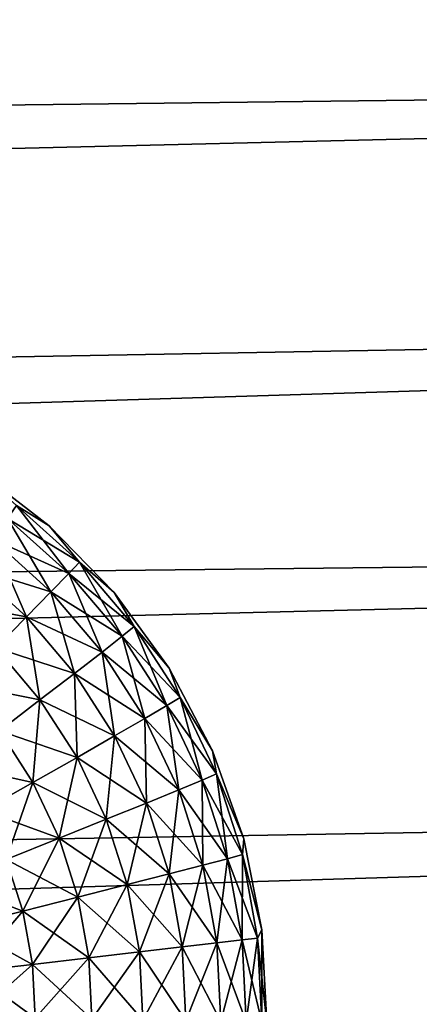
# Model space of a CAD drawing. Header units: metres. Extents: x -2 to 85, y -75 to 96.
# Tile 108 of 256: x 28.378 to 28.563, y -51.979 to -51.524. Entities that reach past the tile are written whole.
import ezdxf

# ---------------------------------------------------------------- set-up
doc = ezdxf.new("R2010")
doc.units = ezdxf.units.M
doc.layers.add('solid_20204500', color=7, linetype='CONTINUOUS')

msp = doc.modelspace()

# ---------------------------------------------------------------- linework, layer by layer
at = {"layer": 'solid_20204500'}
for points in [[(13.349995, -51.558205, 4.245855), (30.030518, -51.153694, 4.035095), (30.0298, -51.066406, 4.143948)], [(13.35, -51.388508, 4.46562), (13.349995, -51.558205, 4.245855), (30.0298, -51.066406, 4.143948)], [(30.030518, -51.153694, -4.035095), (13.349995, -51.558205, -4.245855), (13.350001, -51.388508, -4.46562)], [(30.030518, -51.153694, -4.035095), (30.031099, -51.24522, -3.929849), (13.349995, -51.558205, -4.245855)], [(13.349995, -51.558205, 4.245855), (30.031099, -51.24522, 3.929849), (30.030518, -51.153694, 4.035095)], [(13.349991, -51.744801, 4.040232), (30.031538, -51.340809, 3.828404), (30.031099, -51.24522, 3.929849)], [(13.349995, -51.558205, 4.245855), (13.349991, -51.744801, 4.040232), (30.031099, -51.24522, 3.929849)], [(30.031099, -51.24522, -3.929849), (30.031538, -51.340809, -3.828404), (13.349995, -51.558205, -4.245855)], [(30.031538, -51.340809, -3.828404), (13.349991, -51.744801, -4.040232), (13.349995, -51.558205, -4.245855)], [(30.031538, -51.340809, -3.828404), (30.031837, -51.440323, -3.730884), (13.349991, -51.744801, -4.040232)], [(13.349991, -51.744801, 4.040232), (30.031837, -51.440323, 3.730884), (30.031538, -51.340809, 3.828404)], [(13.349985, -51.947117, 3.850047), (30.032015, -51.543606, 3.63744), (30.031837, -51.440323, 3.730884)], [(13.349991, -51.744801, 4.040232), (13.349985, -51.947117, 3.850047), (30.031837, -51.440323, 3.730884)], [(30.031837, -51.440323, -3.730884), (30.032015, -51.543606, -3.63744), (13.349991, -51.744801, -4.040232)], [(30.032015, -51.543606, -3.63744), (13.349985, -51.947117, -3.850047), (13.349991, -51.744801, -4.040232)], [(30.032015, -51.543606, -3.63744), (30.032064, -51.650471, -3.548229), (13.349985, -51.947117, -3.850047)], [(13.349985, -51.947117, 3.850047), (30.032064, -51.650471, 3.548229), (30.032015, -51.543606, 3.63744)], [(13.349978, -52.163887, 3.676495), (30.031986, -51.760757, 3.463373), (30.032064, -51.650471, 3.548229)], [(13.349985, -51.947117, 3.850047), (13.349978, -52.163887, 3.676495), (30.032064, -51.650471, 3.548229)], [(30.032064, -51.650471, -3.548229), (30.031986, -51.760757, -3.463372), (13.349985, -51.947117, -3.850047)], [(28.376635, -51.748669, -1.065124), (28.391714, -51.75803, -1.034094), (28.357489, -51.731762, -1.03429)], [(28.357489, -51.731762, 1.03429), (28.357489, -51.731762, -1.03429), (28.391714, -51.75803, -1.034094)], [(28.357489, -51.731762, 1.03429), (28.391714, -51.75803, -1.034094), (28.391714, -51.75803, 1.034094)], [(28.376635, -51.748669, 1.065124), (28.357489, -51.731762, 1.03429), (28.391714, -51.75803, 1.034094)], [(28.372498, -51.754608, -1.095522), (28.400757, -51.780117, -1.095286), (28.376635, -51.748669, -1.065124)], [(28.372498, -51.754608, 1.095522), (28.376635, -51.748669, 1.065124), (28.405661, -51.774815, 1.06492)], [(28.376635, -51.748669, -1.065124), (28.405661, -51.774815, -1.06492), (28.391714, -51.75803, -1.034094)], [(28.400757, -51.780117, -1.095286), (28.405661, -51.774815, -1.06492), (28.376635, -51.748669, -1.065124)], [(28.405661, -51.774815, 1.06492), (28.376635, -51.748669, 1.065124), (28.391714, -51.75803, 1.034094)], [(28.365475, -51.764183, -1.124419), (28.392525, -51.788635, -1.124158), (28.372498, -51.754608, -1.095522)], [(28.372498, -51.754608, 1.095522), (28.400757, -51.780117, 1.095286), (28.365475, -51.764183, 1.124419)], [(28.392525, -51.788635, -1.124158), (28.400757, -51.780117, -1.095286), (28.372498, -51.754608, -1.095522)], [(28.372498, -51.754608, 1.095522), (28.405661, -51.774815, 1.06492), (28.400757, -51.780117, 1.095286)], [(30.031986, -51.760757, -3.463372), (13.349978, -52.163887, -3.676495), (13.349985, -51.947117, -3.850047)], [(30.031986, -51.760757, -3.463372), (30.031797, -51.87434, -3.382964), (13.349978, -52.163887, -3.676495)], [(13.349978, -52.163887, 3.676495), (30.031797, -51.87434, 3.382964), (30.031986, -51.760757, 3.463373)], [(28.405661, -51.774815, -1.06492), (28.42182, -51.78894, -1.033913), (28.391714, -51.75803, -1.034094)], [(28.391714, -51.75803, 1.034094), (28.391714, -51.75803, -1.034094), (28.42182, -51.78894, -1.033913)], [(28.391714, -51.75803, 1.034094), (28.42182, -51.78894, -1.033913), (28.42182, -51.78894, 1.033913)], [(28.405661, -51.774815, 1.06492), (28.391714, -51.75803, 1.034094), (28.42182, -51.78894, 1.033913)], [(28.355738, -51.777157, -1.151072), (28.381165, -51.800167, -1.150792), (28.365475, -51.764183, -1.124419)], [(28.365475, -51.764183, 1.124419), (28.392525, -51.788635, 1.124158), (28.355738, -51.777157, 1.151072)], [(28.381165, -51.800167, -1.150792), (28.392525, -51.788635, -1.124158), (28.365475, -51.764183, -1.124419)], [(28.400757, -51.780117, 1.095286), (28.392525, -51.788635, 1.124158), (28.365475, -51.764183, 1.124419)], [(28.355738, -51.777157, 1.151072), (28.381165, -51.800167, 1.150792), (28.343542, -51.79319, 1.174871)], [(28.366976, -51.814411, -1.17458), (28.381165, -51.800167, -1.150792), (28.355738, -51.777157, -1.151072)], [(28.392525, -51.788635, 1.124158), (28.381165, -51.800167, 1.150792), (28.355738, -51.777157, 1.151072)], [(28.400757, -51.780117, -1.095286), (28.425426, -51.809105, -1.095083), (28.405661, -51.774815, -1.06492)], [(28.400757, -51.780117, 1.095286), (28.405661, -51.774815, 1.06492), (28.431005, -51.804546, 1.064743)], [(28.405661, -51.774815, -1.06492), (28.431005, -51.804546, -1.064743), (28.42182, -51.78894, -1.033913)], [(28.425426, -51.809105, -1.095083), (28.431005, -51.804546, -1.064743), (28.405661, -51.774815, -1.06492)], [(28.431005, -51.804546, 1.064743), (28.405661, -51.774815, 1.06492), (28.42182, -51.78894, 1.033913)], [(28.392525, -51.788635, -1.124158), (28.416136, -51.816418, -1.123932), (28.400757, -51.780117, -1.095286)], [(28.400757, -51.780117, 1.095286), (28.425426, -51.809105, 1.095083), (28.392525, -51.788635, 1.124158)], [(28.416136, -51.816418, -1.123932), (28.425426, -51.809105, -1.095083), (28.400757, -51.780117, -1.095286)], [(28.400757, -51.780117, 1.095286), (28.431005, -51.804546, 1.064743), (28.425426, -51.809105, 1.095083)], [(28.381165, -51.800167, -1.150792), (28.403357, -51.826305, -1.150549), (28.392525, -51.788635, -1.124158)], [(28.392525, -51.788635, 1.124158), (28.416136, -51.816418, 1.123932), (28.381165, -51.800167, 1.150792)], [(28.403357, -51.826305, -1.150549), (28.416136, -51.816418, -1.123932), (28.392525, -51.788635, -1.124158)], [(28.425426, -51.809105, 1.095083), (28.416136, -51.816418, 1.123932), (28.392525, -51.788635, 1.124158)], [(28.431005, -51.804546, -1.064743), (28.447174, -51.823841, -1.033759), (28.42182, -51.78894, -1.033913)], [(28.42182, -51.78894, 1.033913), (28.42182, -51.78894, -1.033913), (28.447174, -51.823841, -1.033759)], [(28.42182, -51.78894, 1.033913), (28.447174, -51.823841, -1.033759), (28.447174, -51.823841, 1.033759)], [(28.431005, -51.804546, 1.064743), (28.42182, -51.78894, 1.033913), (28.447174, -51.823841, 1.033759)], [(28.381165, -51.800167, 1.150792), (28.366976, -51.814411, 1.17458), (28.343542, -51.79319, 1.174871)], [(28.366976, -51.814411, -1.17458), (28.387424, -51.838509, -1.17433), (28.381165, -51.800167, -1.150792)], [(28.381165, -51.800167, 1.150792), (28.403357, -51.826305, 1.150549), (28.366976, -51.814411, 1.17458)], [(28.387424, -51.838509, -1.17433), (28.403357, -51.826305, -1.150549), (28.381165, -51.800167, -1.150792)], [(28.416136, -51.816418, 1.123932), (28.403357, -51.826305, 1.150549), (28.381165, -51.800167, 1.150792)], [(28.425426, -51.809105, -1.095083), (28.446115, -51.841084, -1.094913), (28.431005, -51.804546, -1.064743)], [(28.425426, -51.809105, 1.095083), (28.431005, -51.804546, 1.064743), (28.452265, -51.837353, 1.064595)], [(28.431005, -51.804546, -1.064743), (28.452265, -51.837353, -1.064595), (28.447174, -51.823841, -1.033759)], [(28.446115, -51.841084, -1.094913), (28.452265, -51.837353, -1.064595), (28.431005, -51.804546, -1.064743)], [(28.452265, -51.837353, 1.064595), (28.431005, -51.804546, 1.064743), (28.447174, -51.823841, 1.033759)], [(28.416136, -51.816418, -1.123932), (28.435932, -51.847054, -1.123744), (28.425426, -51.809105, -1.095083)], [(28.425426, -51.809105, 1.095083), (28.446115, -51.841084, 1.094913), (28.416136, -51.816418, 1.123932)], [(28.435932, -51.847054, -1.123744), (28.446115, -51.841084, -1.094913), (28.425426, -51.809105, -1.095083)], [(28.425426, -51.809105, 1.095083), (28.452265, -51.837353, 1.064595), (28.446115, -51.841084, 1.094913)], [(28.366976, -51.814411, 1.17458), (28.387424, -51.838509, 1.17433), (28.350281, -51.831036, 1.194951)], [(28.368704, -51.852749, -1.1947), (28.387424, -51.838509, -1.17433), (28.366976, -51.814411, -1.17458)], [(28.403357, -51.826305, 1.150549), (28.387424, -51.838509, 1.17433), (28.366976, -51.814411, 1.17458)], [(28.403357, -51.826305, -1.150549), (28.421961, -51.855122, -1.150348), (28.416136, -51.816418, -1.123932)], [(28.416136, -51.816418, 1.123932), (28.435932, -51.847054, 1.123744), (28.403357, -51.826305, 1.150549)], [(28.421961, -51.855122, -1.150348), (28.435932, -51.847054, -1.123744), (28.416136, -51.816418, -1.123932)], [(28.446115, -51.841084, 1.094913), (28.435932, -51.847054, 1.123744), (28.416136, -51.816418, 1.123932)], [(28.452265, -51.837353, -1.064595), (28.467251, -51.862, -1.033637), (28.447174, -51.823841, -1.033759)], [(28.447174, -51.823841, 1.033759), (28.447174, -51.823841, -1.033759), (28.467251, -51.862, -1.033637)], [(28.447174, -51.823841, 1.033759), (28.467251, -51.862, -1.033637), (28.467251, -51.862, 1.033637)], [(28.452265, -51.837353, 1.064595), (28.447174, -51.823841, 1.033759), (28.467251, -51.862, 1.033637)], [(28.387424, -51.838509, -1.17433), (28.404566, -51.865074, -1.174121), (28.403357, -51.826305, -1.150549)], [(28.403357, -51.826305, 1.150549), (28.421961, -51.855122, 1.150348), (28.387424, -51.838509, 1.17433)], [(28.404566, -51.865074, -1.174121), (28.421961, -51.855122, -1.150348), (28.403357, -51.826305, -1.150549)], [(28.435932, -51.847054, 1.123744), (28.421961, -51.855122, 1.150348), (28.403357, -51.826305, 1.150549)], [(28.387424, -51.838509, 1.17433), (28.368704, -51.852749, 1.1947), (28.350281, -51.831036, 1.194951)], [(28.446115, -51.841084, -1.094913), (28.46245, -51.875526, -1.094781), (28.452265, -51.837353, -1.064595)], [(28.446115, -51.841084, 1.094913), (28.452265, -51.837353, 1.064595), (28.469051, -51.872696, 1.064479)], [(28.452265, -51.837353, -1.064595), (28.469051, -51.872696, -1.064479), (28.467251, -51.862, -1.033637)], [(28.46245, -51.875526, -1.094781), (28.469051, -51.872696, -1.064479), (28.452265, -51.837353, -1.064595)], [(28.469051, -51.872696, 1.064479), (28.452265, -51.837353, 1.064595), (28.467251, -51.862, 1.033637)], [(28.368704, -51.852749, -1.1947), (28.384146, -51.876686, -1.194492), (28.387424, -51.838509, -1.17433)], [(28.387424, -51.838509, 1.17433), (28.404566, -51.865074, 1.174121), (28.368704, -51.852749, 1.1947)], [(28.384146, -51.876686, -1.194492), (28.404566, -51.865074, -1.174121), (28.387424, -51.838509, -1.17433)], [(28.421961, -51.855122, 1.150348), (28.404566, -51.865074, 1.174121), (28.387424, -51.838509, 1.17433)], [(28.435932, -51.847054, -1.123744), (28.451561, -51.880047, -1.123597), (28.446115, -51.841084, -1.094913)], [(28.446115, -51.841084, 1.094913), (28.46245, -51.875526, 1.094781), (28.435932, -51.847054, 1.123744)], [(28.451561, -51.880047, -1.123597), (28.46245, -51.875526, -1.094781), (28.446115, -51.841084, -1.094913)], [(28.446115, -51.841084, 1.094913), (28.469051, -51.872696, 1.064479), (28.46245, -51.875526, 1.094781)], [(28.421961, -51.855122, -1.150348), (28.436646, -51.88615, -1.150191), (28.435932, -51.847054, -1.123744)], [(28.435932, -51.847054, 1.123744), (28.451561, -51.880047, 1.123597), (28.421961, -51.855122, 1.150348)], [(28.436646, -51.88615, -1.150191), (28.451561, -51.880047, -1.123597), (28.435932, -51.847054, -1.123744)], [(28.46245, -51.875526, 1.094781), (28.451561, -51.880047, 1.123597), (28.435932, -51.847054, 1.123744)], [(28.368704, -51.852749, 1.1947), (28.384146, -51.876686, 1.194492), (28.347643, -51.868687, 1.211196)], [(28.361189, -51.889675, -1.210996), (28.384146, -51.876686, -1.194492), (28.368704, -51.852749, -1.1947)], [(28.404566, -51.865074, 1.174121), (28.384146, -51.876686, 1.194492), (28.368704, -51.852749, 1.1947)], [(28.404566, -51.865074, -1.174121), (28.418097, -51.893673, -1.173958), (28.421961, -51.855122, -1.150348)], [(28.421961, -51.855122, 1.150348), (28.436646, -51.88615, 1.150191), (28.404566, -51.865074, 1.174121)], [(28.418097, -51.893673, -1.173958), (28.436646, -51.88615, -1.150191), (28.421961, -51.855122, -1.150348)], [(28.451561, -51.880047, 1.123597), (28.436646, -51.88615, 1.150191), (28.421961, -51.855122, 1.150348)], [(28.384146, -51.876686, -1.194492), (28.396334, -51.902451, -1.194328), (28.404566, -51.865074, -1.174121)], [(28.404566, -51.865074, 1.174121), (28.418097, -51.893673, 1.173958), (28.384146, -51.876686, 1.194492)], [(28.396334, -51.902451, -1.194328), (28.418097, -51.893673, -1.173958), (28.404566, -51.865074, -1.174121)], [(28.436646, -51.88615, 1.150191), (28.418097, -51.893673, 1.173958), (28.404566, -51.865074, 1.174121)], [(28.469051, -51.872696, -1.064479), (28.481647, -51.902618, -1.033552), (28.467251, -51.862, -1.033637)], [(28.467251, -51.862, 1.033637), (28.467251, -51.862, -1.033637), (28.481647, -51.902618, -1.033552)], [(28.467251, -51.862, 1.033637), (28.481647, -51.902618, -1.033552), (28.481647, -51.902618, 1.033552)], [(28.469051, -51.872696, 1.064479), (28.467251, -51.862, 1.033637), (28.481647, -51.902618, 1.033552)], [(28.384146, -51.876686, 1.194492), (28.361189, -51.889675, 1.210996), (28.347643, -51.868687, 1.211196)], [(13.349977, -52.393749, 3.520669), (30.031494, -51.991039, 3.307133), (30.031797, -51.87434, 3.382964)], [(13.349978, -52.163887, 3.676495), (13.349977, -52.393749, 3.520669), (30.031797, -51.87434, 3.382964)], [(30.031797, -51.87434, -3.382964), (30.031494, -51.991039, -3.307133), (13.349978, -52.163887, -3.676495)], [(28.46245, -51.875526, -1.094781), (28.474102, -51.911869, -1.094686), (28.469051, -51.872696, -1.064479)], [(28.46245, -51.875526, 1.094781), (28.469051, -51.872696, 1.064479), (28.481028, -51.91, 1.064396)], [(28.469051, -51.872696, -1.064479), (28.481028, -51.91, -1.064396), (28.481647, -51.902618, -1.033552)], [(28.474102, -51.911869, -1.094686), (28.481028, -51.91, -1.064396), (28.469051, -51.872696, -1.064479)], [(28.481028, -51.91, 1.064396), (28.469051, -51.872696, 1.064479), (28.481647, -51.902618, 1.033552)], [(28.361189, -51.889675, -1.210996), (28.37188, -51.91227, -1.210839), (28.384146, -51.876686, -1.194492)], [(28.384146, -51.876686, 1.194492), (28.396334, -51.902451, 1.194328), (28.361189, -51.889675, 1.210996)], [(28.37188, -51.91227, -1.210839), (28.396334, -51.902451, -1.194328), (28.384146, -51.876686, -1.194492)], [(28.418097, -51.893673, 1.173958), (28.396334, -51.902451, 1.194328), (28.384146, -51.876686, 1.194492)], [(28.451561, -51.880047, -1.123597), (28.462708, -51.914852, -1.123493), (28.46245, -51.875526, -1.094781)], [(28.46245, -51.875526, 1.094781), (28.474102, -51.911869, 1.094686), (28.451561, -51.880047, 1.123597)], [(28.462708, -51.914852, -1.123493), (28.474102, -51.911869, -1.094686), (28.46245, -51.875526, -1.094781)], [(28.46245, -51.875526, 1.094781), (28.481028, -51.91, 1.064396), (28.474102, -51.911869, 1.094686)], [(28.436646, -51.88615, -1.150191), (28.447119, -51.91888, -1.150079), (28.451561, -51.880047, -1.123597)], [(28.451561, -51.880047, 1.123597), (28.462708, -51.914852, 1.123493), (28.436646, -51.88615, 1.150191)], [(28.447119, -51.91888, -1.150079), (28.462708, -51.914852, -1.123493), (28.451561, -51.880047, -1.123597)], [(28.474102, -51.911869, 1.094686), (28.462708, -51.914852, 1.123493), (28.451561, -51.880047, 1.123597)], [(28.418097, -51.893673, -1.173958), (28.427746, -51.923843, -1.173842), (28.436646, -51.88615, -1.150191)], [(28.436646, -51.88615, 1.150191), (28.447119, -51.91888, 1.150079), (28.418097, -51.893673, 1.173958)], [(28.427746, -51.923843, -1.173842), (28.447119, -51.91888, -1.150079), (28.436646, -51.88615, -1.150191)], [(28.462708, -51.914852, 1.123493), (28.447119, -51.91888, 1.150079), (28.436646, -51.88615, 1.150191)], [(28.396334, -51.902451, 1.194328), (28.37188, -51.91227, 1.210839), (28.361189, -51.889675, 1.210996)], [(28.396334, -51.902451, -1.194328), (28.405025, -51.92963, -1.194212), (28.418097, -51.893673, -1.173958)], [(28.418097, -51.893673, 1.173958), (28.427746, -51.923843, 1.173842), (28.396334, -51.902451, 1.194328)], [(28.405025, -51.92963, -1.194212), (28.427746, -51.923843, -1.173842), (28.418097, -51.893673, -1.173958)], [(28.447119, -51.91888, 1.150079), (28.427746, -51.923843, 1.173842), (28.418097, -51.893673, 1.173958)], [(28.37188, -51.91227, -1.210839), (28.379505, -51.936104, -1.210727), (28.396334, -51.902451, -1.194328)], [(28.396334, -51.902451, 1.194328), (28.405025, -51.92963, 1.194212), (28.37188, -51.91227, 1.210839)], [(28.379505, -51.936104, -1.210727), (28.405025, -51.92963, -1.194212), (28.396334, -51.902451, -1.194328)], [(28.427746, -51.923843, 1.173842), (28.405025, -51.92963, 1.194212), (28.396334, -51.902451, 1.194328)], [(28.481028, -51.91, -1.064396), (28.490057, -51.944748, -1.033498), (28.481647, -51.902618, -1.033552)], [(28.481028, -51.91, 1.064396), (28.481647, -51.902618, 1.033552), (28.490057, -51.944748, 1.033498)], [(28.481647, -51.902618, 1.033552), (28.481647, -51.902618, -1.033552), (28.490057, -51.944748, -1.033498)], [(28.481647, -51.902618, 1.033552), (28.490057, -51.944748, -1.033498), (28.490057, -51.944748, 1.033498)], [(28.474102, -51.911869, -1.094686), (28.480915, -51.949387, -1.094631), (28.481028, -51.91, -1.064396)], [(28.474102, -51.911869, 1.094686), (28.481028, -51.91, 1.064396), (28.488031, -51.948513, 1.064348)], [(28.480915, -51.949387, -1.094631), (28.488031, -51.948513, -1.064348), (28.481028, -51.91, -1.064396)], [(28.481028, -51.91, -1.064396), (28.488031, -51.948513, -1.064348), (28.490057, -51.944748, -1.033498)], [(28.488031, -51.948513, 1.064348), (28.481028, -51.91, 1.064396), (28.490057, -51.944748, 1.033498)], [(28.37188, -51.91227, 1.210839), (28.379505, -51.936104, 1.210727), (28.345291, -51.922905, 1.223058)], [(28.351761, -51.943119, -1.222955), (28.379505, -51.936104, -1.210727), (28.37188, -51.91227, -1.210839)], [(28.405025, -51.92963, 1.194212), (28.379505, -51.936104, 1.210727), (28.37188, -51.91227, 1.210839)], [(28.447119, -51.91888, -1.150079), (28.453241, -51.952663, -1.150014), (28.462708, -51.914852, -1.123493)], [(28.462708, -51.914852, 1.123493), (28.469225, -51.950783, 1.123432), (28.447119, -51.91888, 1.150079)], [(28.453241, -51.952663, -1.150014), (28.469225, -51.950783, -1.123432), (28.462708, -51.914852, -1.123493)], [(28.462708, -51.914852, -1.123493), (28.469225, -51.950783, -1.123432), (28.474102, -51.911869, -1.094686)], [(28.474102, -51.911869, 1.094686), (28.480915, -51.949387, 1.094631), (28.462708, -51.914852, 1.123493)], [(28.480915, -51.949387, 1.094631), (28.469225, -51.950783, 1.123432), (28.462708, -51.914852, 1.123493)], [(28.469225, -51.950783, -1.123432), (28.480915, -51.949387, -1.094631), (28.474102, -51.911869, -1.094686)], [(28.474102, -51.911869, 1.094686), (28.488031, -51.948513, 1.064348), (28.480915, -51.949387, 1.094631)], [(28.427746, -51.923843, -1.173842), (28.433386, -51.954979, -1.173775), (28.447119, -51.91888, -1.150079)], [(28.447119, -51.91888, 1.150079), (28.453241, -51.952663, 1.150014), (28.427746, -51.923843, 1.173842)], [(28.433386, -51.954979, -1.173775), (28.453241, -51.952663, -1.150014), (28.447119, -51.91888, -1.150079)], [(28.469225, -51.950783, 1.123432), (28.453241, -51.952663, 1.150014), (28.447119, -51.91888, 1.150079)], [(28.379505, -51.936104, 1.210727), (28.351761, -51.943119, 1.222955), (28.345291, -51.922905, 1.223058)], [(28.405025, -51.92963, -1.194212), (28.410107, -51.957684, -1.194145), (28.427746, -51.923843, -1.173842)], [(28.427746, -51.923843, 1.173842), (28.433386, -51.954979, 1.173775), (28.405025, -51.92963, 1.194212)], [(28.410107, -51.957684, -1.194145), (28.433386, -51.954979, -1.173775), (28.427746, -51.923843, -1.173842)], [(28.453241, -51.952663, 1.150014), (28.433386, -51.954979, 1.173775), (28.427746, -51.923843, 1.173842)], [(28.379505, -51.936104, -1.210727), (28.383963, -51.960705, -1.210662), (28.405025, -51.92963, -1.194212)], [(28.405025, -51.92963, 1.194212), (28.410107, -51.957684, 1.194145), (28.379505, -51.936104, 1.210727)], [(28.383963, -51.960705, -1.210662), (28.410107, -51.957684, -1.194145), (28.405025, -51.92963, -1.194212)], [(28.433386, -51.954979, 1.173775), (28.410107, -51.957684, 1.194145), (28.405025, -51.92963, 1.194212)], [(28.351761, -51.943119, -1.222955), (28.355545, -51.963982, -1.222896), (28.379505, -51.936104, -1.210727)], [(28.379505, -51.936104, 1.210727), (28.383963, -51.960705, 1.210662), (28.351761, -51.943119, 1.222955)], [(28.355545, -51.963982, -1.222896), (28.383963, -51.960705, -1.210662), (28.379505, -51.936104, -1.210727)], [(28.410107, -51.957684, 1.194145), (28.383963, -51.960705, 1.210662), (28.379505, -51.936104, 1.210727)], [(28.383963, -51.960705, 1.210662), (28.355545, -51.963982, 1.222896), (28.351761, -51.943119, 1.222955)], [(28.488031, -51.948513, -1.064348), (28.489967, -51.987446, -1.064358), (28.490057, -51.944748, -1.033498)], [(28.488031, -51.948513, 1.064348), (28.490057, -51.944748, 1.033498), (28.492365, -51.987495, 1.033476)], [(28.489967, -51.987446, -1.064358), (28.492365, -51.987495, -1.033476), (28.490057, -51.944748, -1.033498)], [(28.490057, -51.944748, 1.033498), (28.490057, -51.944748, -1.033498), (28.492365, -51.987495, -1.033476)], [(28.490057, -51.944748, 1.033498), (28.492365, -51.987495, -1.033476), (28.492365, -51.987495, 1.033476)], [(28.453241, -51.952663, -1.150014), (28.45492, -51.986805, -1.150001), (28.469225, -51.950783, -1.123432)], [(28.469225, -51.950783, 1.123432), (28.471004, -51.987095, 1.123417), (28.453241, -51.952663, 1.150014)], [(28.45492, -51.986805, -1.150001), (28.471004, -51.987095, -1.123417), (28.469225, -51.950783, -1.123432)], [(28.469225, -51.950783, -1.123432), (28.471004, -51.987095, -1.123417), (28.480915, -51.949387, -1.094631)], [(28.480915, -51.949387, 1.094631), (28.482794, -51.987309, 1.09461), (28.469225, -51.950783, 1.123432)], [(28.482794, -51.987309, 1.09461), (28.471004, -51.987095, 1.123417), (28.469225, -51.950783, 1.123432)], [(28.471004, -51.987095, -1.123417), (28.482794, -51.987309, -1.09461), (28.480915, -51.949387, -1.094631)], [(28.480915, -51.949387, -1.094631), (28.482794, -51.987309, -1.09461), (28.488031, -51.948513, -1.064348)], [(28.480915, -51.949387, 1.094631), (28.488031, -51.948513, 1.064348), (28.489967, -51.987446, 1.064358)], [(28.480915, -51.949387, 1.094631), (28.489967, -51.987446, 1.064358), (28.482794, -51.987309, 1.09461)], [(28.482794, -51.987309, -1.09461), (28.489967, -51.987446, -1.064358), (28.488031, -51.948513, -1.064348)], [(28.489967, -51.987446, 1.064358), (28.488031, -51.948513, 1.064348), (28.492365, -51.987495, 1.033476)], [(28.410107, -51.957684, -1.194145), (28.411497, -51.986034, -1.194133), (28.433386, -51.954979, -1.173775)], [(28.433386, -51.954979, 1.173775), (28.434927, -51.98645, 1.173758), (28.410107, -51.957684, 1.194145)], [(28.411497, -51.986034, -1.194133), (28.434927, -51.98645, -1.173758), (28.433386, -51.954979, -1.173775)], [(28.433386, -51.954979, -1.173775), (28.434927, -51.98645, -1.173758), (28.453241, -51.952663, -1.150014)], [(28.453241, -51.952663, 1.150014), (28.45492, -51.986805, 1.150001), (28.433386, -51.954979, 1.173775)], [(28.45492, -51.986805, 1.150001), (28.434927, -51.98645, 1.173758), (28.433386, -51.954979, 1.173775)], [(28.434927, -51.98645, -1.173758), (28.45492, -51.986805, -1.150001), (28.453241, -51.952663, -1.150014)], [(28.471004, -51.987095, 1.123417), (28.45492, -51.986805, 1.150001), (28.453241, -51.952663, 1.150014)], [(28.355545, -51.963982, -1.222896), (28.356571, -51.985069, -1.222897), (28.383963, -51.960705, -1.210662)], [(28.383963, -51.960705, 1.210662), (28.38518, -51.985569, 1.210645), (28.355545, -51.963982, 1.222896)], [(28.356571, -51.985069, -1.222897), (28.38518, -51.985569, -1.210645), (28.383963, -51.960705, -1.210662)], [(28.383963, -51.960705, -1.210662), (28.38518, -51.985569, -1.210645), (28.410107, -51.957684, -1.194145)], [(28.410107, -51.957684, 1.194145), (28.411497, -51.986034, 1.194133), (28.383963, -51.960705, 1.210662)], [(28.411497, -51.986034, 1.194133), (28.38518, -51.985569, 1.210645), (28.383963, -51.960705, 1.210662)], [(28.38518, -51.985569, -1.210645), (28.411497, -51.986034, -1.194133), (28.410107, -51.957684, -1.194145)], [(28.434927, -51.98645, 1.173758), (28.411497, -51.986034, 1.194133), (28.410107, -51.957684, 1.194145)], [(28.38518, -51.985569, 1.210645), (28.356571, -51.985069, 1.222897), (28.355545, -51.963982, 1.222896)]]:
    msp.add_3dface(points, dxfattribs=at)

doc.saveas('drawing.dxf')
